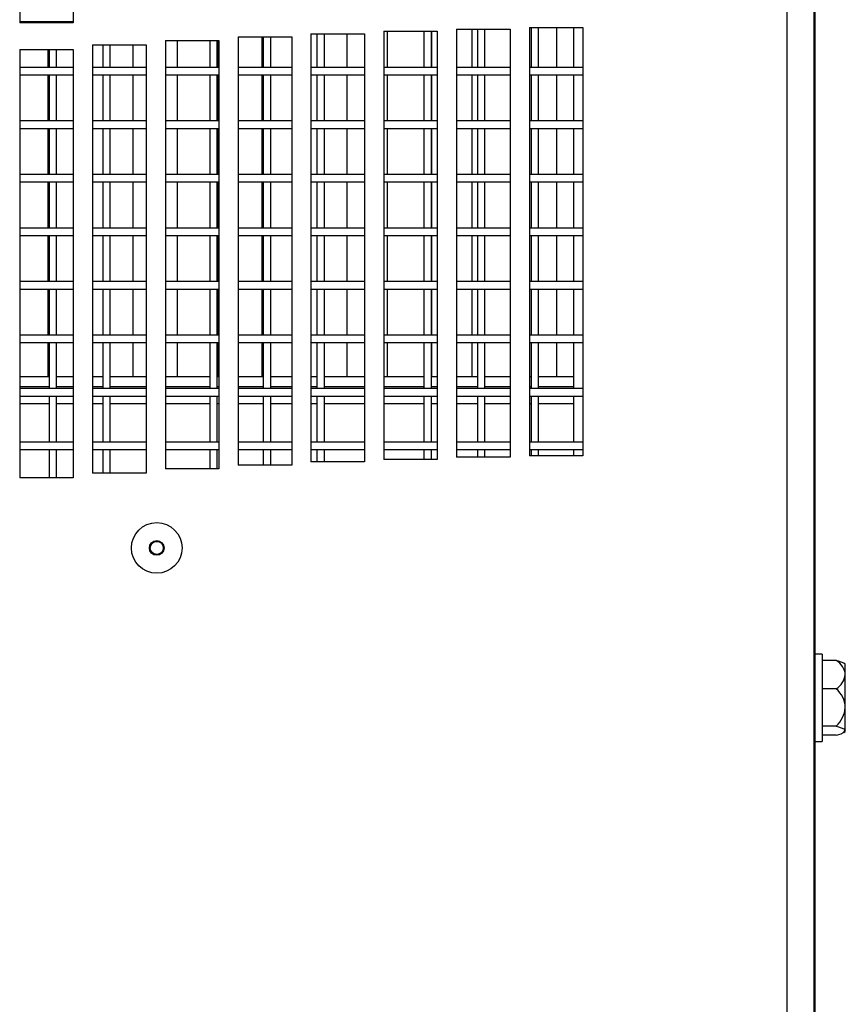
# Model space of a CAD drawing. Extents: x 7 to 118, y 3 to 79.
# Tile 14 of 37: x 20.67 to 24.52, y 21.25 to 25.85. Entities that reach past the tile are written whole.
import ezdxf

# ---------------------------------------------------------------- set-up
doc = ezdxf.new("R2010")
doc.units = 0
doc.layers.add('BODY', color=3, linetype='CONTINUOUS')

msp = doc.modelspace()

# ---------------------------------------------------------------- linework, layer by layer
at = {"layer": 'BODY', "linetype": 'CONTINUOUS'}
for p, q in [((24.3777, 5.7783), (24.3777, 38.6882)), ((24.2517, 5.8572), (24.2517, 38.6092)), ((24.3797, 37.8462), (24.3797, 6.6362)), ((20.6677, 27.8335), (20.6677, 25.8335)), ((20.9177, 27.8335), (20.9177, 25.8335)), ((20.6677, 25.8402), (20.9177, 25.8402)), ((20.9177, 25.8335), (20.6677, 25.8335)), ((20.7995, 25.8402), (20.7995, 25.8335)), ((20.8052, 25.8402), (20.8052, 25.8335)), ((20.8402, 25.8335), (20.8402, 25.8402)), ((22.7077, 25.8043), (22.9577, 25.8043)), ((22.7077, 25.8043), (22.7077, 23.8043)), ((22.7785, 25.8043), (22.7785, 25.6252)), ((22.8052, 25.8043), (22.8052, 25.6252)), ((22.8402, 25.6252), (22.8402, 25.8043)), ((22.9577, 25.8043), (22.9577, 23.8043)), ((23.0477, 25.8112), (23.2977, 25.8112)), ((23.0477, 25.8112), (23.0477, 23.8112)), ((23.0552, 25.8112), (23.0552, 25.6252)), ((23.0902, 25.6252), (23.0902, 25.8112)), ((23.1743, 25.8112), (23.1743, 25.6252)), ((23.2547, 25.6252), (23.2547, 25.8112)), ((23.2977, 25.8112), (23.2977, 23.8112)), ((21.3477, 25.7508), (21.5977, 25.7508)), ((21.3477, 25.7508), (21.3477, 23.7508)), ((21.4032, 25.7508), (21.4032, 25.6252)), ((21.5552, 25.7508), (21.5552, 25.6252)), ((21.5902, 25.6252), (21.5902, 25.7508)), ((21.5911, 25.7508), (21.5911, 25.6252)), ((21.5977, 25.7508), (21.5977, 23.7508)), ((21.6877, 25.768), (21.9377, 25.768)), ((21.6877, 25.768), (21.6877, 23.768)), ((21.799, 25.768), (21.799, 25.6252)), ((21.8052, 25.768), (21.8052, 25.6252)), ((21.8402, 25.6252), (21.8402, 25.768)), ((21.9377, 25.768), (21.9377, 23.768)), ((22.0277, 25.7827), (22.2777, 25.7827)), ((22.0277, 25.7827), (22.0277, 23.7827)), ((22.0552, 25.7827), (22.0552, 25.6252)), ((22.0902, 25.6252), (22.0902, 25.7827)), ((22.1948, 25.7827), (22.1948, 25.6252)), ((22.2777, 25.7827), (22.2777, 23.7827)), ((22.3677, 25.7948), (22.6177, 25.7948)), ((22.3677, 25.7948), (22.3677, 23.7948)), ((22.3827, 25.7948), (22.3827, 25.6252)), ((22.5552, 25.7948), (22.5552, 25.6252)), ((22.5902, 25.6252), (22.5902, 25.7948)), ((22.5906, 25.7948), (22.5906, 25.6252)), ((22.6177, 25.7948), (22.6177, 23.7948)), ((20.6677, 25.7085), (20.9177, 25.7085)), ((20.6677, 25.7085), (20.6677, 23.7085)), ((20.7995, 25.7085), (20.7995, 25.6252)), ((20.8052, 25.7085), (20.8052, 25.6252)), ((20.8402, 25.6252), (20.8402, 25.7085)), ((20.9177, 25.7085), (20.9177, 23.7085)), ((21.0077, 25.731), (21.2577, 25.731)), ((21.0077, 25.731), (21.0077, 23.731)), ((21.0552, 25.731), (21.0552, 25.6252)), ((21.0902, 25.6252), (21.0902, 25.731)), ((21.1953, 25.731), (21.1953, 25.6252)), ((21.2577, 25.731), (21.2577, 23.731)), ((20.9177, 25.6252), (20.6677, 25.6252)), ((21.2577, 25.6252), (21.0077, 25.6252)), ((21.5977, 25.6252), (21.3477, 25.6252)), ((21.9377, 25.6252), (21.6877, 25.6252)), ((22.2777, 25.6252), (22.0277, 25.6252)), ((22.6177, 25.6252), (22.3677, 25.6252)), ((22.9577, 25.6252), (22.7077, 25.6252)), ((23.2977, 25.6252), (23.0477, 25.6252)), ((20.6677, 25.5902), (20.9177, 25.5902)), ((20.7995, 25.5902), (20.7995, 25.3752)), ((20.8052, 25.5902), (20.8052, 25.3752)), ((20.8402, 25.3752), (20.8402, 25.5902)), ((21.0077, 25.5902), (21.2577, 25.5902)), ((21.0552, 25.5902), (21.0552, 25.3752)), ((21.0902, 25.3752), (21.0902, 25.5902)), ((21.1953, 25.5902), (21.1953, 25.3752)), ((21.3477, 25.5902), (21.5977, 25.5902)), ((21.4032, 25.5902), (21.4032, 25.3752)), ((21.5552, 25.5902), (21.5552, 25.3752)), ((21.5902, 25.3752), (21.5902, 25.5902)), ((21.5911, 25.5902), (21.5911, 25.3752)), ((21.6877, 25.5902), (21.9377, 25.5902)), ((21.799, 25.5902), (21.799, 25.3752)), ((21.8052, 25.5902), (21.8052, 25.3752)), ((21.8402, 25.3752), (21.8402, 25.5902)), ((22.0277, 25.5902), (22.2777, 25.5902)), ((22.0552, 25.5902), (22.0552, 25.3752)), ((22.0902, 25.3752), (22.0902, 25.5902)), ((22.1948, 25.5902), (22.1948, 25.3752)), ((22.3677, 25.5902), (22.6177, 25.5902)), ((22.3827, 25.5902), (22.3827, 25.3752)), ((22.5552, 25.5902), (22.5552, 25.3752)), ((22.5902, 25.3752), (22.5902, 25.5902)), ((22.5906, 25.5902), (22.5906, 25.3752)), ((22.7077, 25.5902), (22.9577, 25.5902)), ((22.7785, 25.5902), (22.7785, 25.3752)), ((22.8052, 25.5902), (22.8052, 25.3752)), ((22.8402, 25.3752), (22.8402, 25.5902)), ((23.0477, 25.5902), (23.2977, 25.5902)), ((23.0552, 25.5902), (23.0552, 25.3752)), ((23.0902, 25.3752), (23.0902, 25.5902)), ((23.1743, 25.5902), (23.1743, 25.3752)), ((23.2547, 25.3752), (23.2547, 25.5902)), ((20.9177, 25.3752), (20.6677, 25.3752)), ((20.6677, 25.3402), (20.9177, 25.3402)), ((20.7995, 25.3402), (20.7995, 25.1252)), ((20.8052, 25.3402), (20.8052, 25.1252)), ((20.8402, 25.1252), (20.8402, 25.3402)), ((21.2577, 25.3752), (21.0077, 25.3752)), ((21.0077, 25.3402), (21.2577, 25.3402)), ((21.0552, 25.3402), (21.0552, 25.1252)), ((21.0902, 25.1252), (21.0902, 25.3402)), ((21.1953, 25.3402), (21.1953, 25.1252)), ((21.5977, 25.3752), (21.3477, 25.3752)), ((21.3477, 25.3402), (21.5977, 25.3402)), ((21.4032, 25.3402), (21.4032, 25.1252)), ((21.5552, 25.3402), (21.5552, 25.1252)), ((21.5902, 25.1252), (21.5902, 25.3402)), ((21.5911, 25.3402), (21.5911, 25.1252)), ((21.9377, 25.3752), (21.6877, 25.3752)), ((21.6877, 25.3402), (21.9377, 25.3402)), ((21.799, 25.3402), (21.799, 25.1252)), ((21.8052, 25.3402), (21.8052, 25.1252)), ((21.8402, 25.1252), (21.8402, 25.3402)), ((22.2777, 25.3752), (22.0277, 25.3752)), ((22.0277, 25.3402), (22.2777, 25.3402)), ((22.0552, 25.3402), (22.0552, 25.1252)), ((22.0902, 25.1252), (22.0902, 25.3402)), ((22.1948, 25.3402), (22.1948, 25.1252)), ((22.6177, 25.3752), (22.3677, 25.3752)), ((22.3677, 25.3402), (22.6177, 25.3402)), ((22.3827, 25.3402), (22.3827, 25.1252)), ((22.5552, 25.3402), (22.5552, 25.1252)), ((22.5902, 25.1252), (22.5902, 25.3402)), ((22.5906, 25.3402), (22.5906, 25.1252)), ((22.9577, 25.3752), (22.7077, 25.3752)), ((22.7077, 25.3402), (22.9577, 25.3402)), ((22.7785, 25.3402), (22.7785, 25.1252)), ((22.8052, 25.3402), (22.8052, 25.1252)), ((22.8402, 25.1252), (22.8402, 25.3402)), ((23.2977, 25.3752), (23.0477, 25.3752)), ((23.0477, 25.3402), (23.2977, 25.3402)), ((23.0552, 25.3402), (23.0552, 25.1252)), ((23.0902, 25.1252), (23.0902, 25.3402)), ((23.1743, 25.3402), (23.1743, 25.1252)), ((23.2547, 25.1252), (23.2547, 25.3402)), ((20.9177, 25.1252), (20.6677, 25.1252)), ((21.2577, 25.1252), (21.0077, 25.1252)), ((21.5977, 25.1252), (21.3477, 25.1252)), ((21.9377, 25.1252), (21.6877, 25.1252)), ((22.2777, 25.1252), (22.0277, 25.1252)), ((22.6177, 25.1252), (22.3677, 25.1252)), ((22.9577, 25.1252), (22.7077, 25.1252)), ((23.2977, 25.1252), (23.0477, 25.1252)), ((20.6677, 25.0902), (20.9177, 25.0902)), ((20.7995, 25.0902), (20.7995, 24.8752)), ((20.8052, 25.0902), (20.8052, 24.8752)), ((20.8402, 24.8752), (20.8402, 25.0902)), ((21.0077, 25.0902), (21.2577, 25.0902)), ((21.0552, 25.0902), (21.0552, 24.8752)), ((21.0902, 24.8752), (21.0902, 25.0902)), ((21.1953, 25.0902), (21.1953, 24.8752)), ((21.3477, 25.0902), (21.5977, 25.0902)), ((21.4032, 25.0902), (21.4032, 24.8752)), ((21.5552, 25.0902), (21.5552, 24.8752)), ((21.5902, 24.8752), (21.5902, 25.0902)), ((21.5911, 25.0902), (21.5911, 24.8752)), ((21.6877, 25.0902), (21.9377, 25.0902)), ((21.799, 25.0902), (21.799, 24.8752)), ((21.8052, 25.0902), (21.8052, 24.8752)), ((21.8402, 24.8752), (21.8402, 25.0902)), ((22.0277, 25.0902), (22.2777, 25.0902)), ((22.0552, 25.0902), (22.0552, 24.8752)), ((22.0902, 24.8752), (22.0902, 25.0902)), ((22.1948, 25.0902), (22.1948, 24.8752)), ((22.3677, 25.0902), (22.6177, 25.0902)), ((22.3827, 25.0902), (22.3827, 24.8752)), ((22.5552, 25.0902), (22.5552, 24.8752)), ((22.5902, 24.8752), (22.5902, 25.0902)), ((22.5906, 25.0902), (22.5906, 24.8752)), ((22.7077, 25.0902), (22.9577, 25.0902)), ((22.7785, 25.0902), (22.7785, 24.8752)), ((22.8052, 25.0902), (22.8052, 24.8752)), ((22.8402, 24.8752), (22.8402, 25.0902)), ((23.0477, 25.0902), (23.2977, 25.0902)), ((23.0552, 25.0902), (23.0552, 24.8752)), ((23.0902, 24.8752), (23.0902, 25.0902)), ((23.1743, 25.0902), (23.1743, 24.8752)), ((23.2547, 24.8752), (23.2547, 25.0902)), ((20.9177, 24.8752), (20.6677, 24.8752)), ((20.6677, 24.8402), (20.9177, 24.8402)), ((20.7995, 24.8402), (20.7995, 24.6252)), ((20.8052, 24.8402), (20.8052, 24.6252)), ((20.8402, 24.6252), (20.8402, 24.8402)), ((21.2577, 24.8752), (21.0077, 24.8752)), ((21.0077, 24.8402), (21.2577, 24.8402)), ((21.0552, 24.8402), (21.0552, 24.6252)), ((21.0902, 24.6252), (21.0902, 24.8402)), ((21.1953, 24.8402), (21.1953, 24.6252)), ((21.5977, 24.8752), (21.3477, 24.8752)), ((21.3477, 24.8402), (21.5977, 24.8402)), ((21.4032, 24.8402), (21.4032, 24.6252)), ((21.5552, 24.8402), (21.5552, 24.6252)), ((21.5902, 24.6252), (21.5902, 24.8402)), ((21.5911, 24.8402), (21.5911, 24.6252)), ((21.9377, 24.8752), (21.6877, 24.8752)), ((21.6877, 24.8402), (21.9377, 24.8402)), ((21.799, 24.8402), (21.799, 24.6252)), ((21.8052, 24.8402), (21.8052, 24.6252)), ((21.8402, 24.6252), (21.8402, 24.8402)), ((22.2777, 24.8752), (22.0277, 24.8752)), ((22.0277, 24.8402), (22.2777, 24.8402)), ((22.0552, 24.8402), (22.0552, 24.6252)), ((22.0902, 24.6252), (22.0902, 24.8402)), ((22.1948, 24.8402), (22.1948, 24.6252)), ((22.6177, 24.8752), (22.3677, 24.8752)), ((22.3677, 24.8402), (22.6177, 24.8402)), ((22.3827, 24.8402), (22.3827, 24.6252)), ((22.5552, 24.8402), (22.5552, 24.6252)), ((22.5902, 24.6252), (22.5902, 24.8402)), ((22.5906, 24.8402), (22.5906, 24.6252)), ((22.9577, 24.8752), (22.7077, 24.8752)), ((22.7077, 24.8402), (22.9577, 24.8402)), ((22.7785, 24.8402), (22.7785, 24.6252)), ((22.8052, 24.8402), (22.8052, 24.6252)), ((22.8402, 24.6252), (22.8402, 24.8402)), ((23.2977, 24.8752), (23.0477, 24.8752)), ((23.0477, 24.8402), (23.2977, 24.8402)), ((23.0552, 24.8402), (23.0552, 24.6252)), ((23.0902, 24.6252), (23.0902, 24.8402)), ((23.1743, 24.8402), (23.1743, 24.6252)), ((23.2547, 24.6252), (23.2547, 24.8402)), ((20.9177, 24.6252), (20.6677, 24.6252)), ((21.2577, 24.6252), (21.0077, 24.6252)), ((21.5977, 24.6252), (21.3477, 24.6252)), ((21.9377, 24.6252), (21.6877, 24.6252)), ((22.2777, 24.6252), (22.0277, 24.6252)), ((22.6177, 24.6252), (22.3677, 24.6252)), ((22.9577, 24.6252), (22.7077, 24.6252)), ((23.2977, 24.6252), (23.0477, 24.6252)), ((20.6677, 24.5902), (20.9177, 24.5902)), ((20.7995, 24.5902), (20.7995, 24.3752)), ((20.8052, 24.5902), (20.8052, 24.3752)), ((20.8402, 24.3752), (20.8402, 24.5902)), ((21.0077, 24.5902), (21.2577, 24.5902)), ((21.0552, 24.5902), (21.0552, 24.3752)), ((21.0902, 24.3752), (21.0902, 24.5902)), ((21.1953, 24.5902), (21.1953, 24.3752)), ((21.3477, 24.5902), (21.5977, 24.5902)), ((21.4032, 24.5902), (21.4032, 24.3752)), ((21.5552, 24.5902), (21.5552, 24.3752)), ((21.5902, 24.3752), (21.5902, 24.5902)), ((21.5911, 24.5902), (21.5911, 24.3752)), ((21.6877, 24.5902), (21.9377, 24.5902)), ((21.799, 24.5902), (21.799, 24.3752)), ((21.8052, 24.5902), (21.8052, 24.3752)), ((21.8402, 24.3752), (21.8402, 24.5902)), ((22.0277, 24.5902), (22.2777, 24.5902)), ((22.0552, 24.5902), (22.0552, 24.3752)), ((22.0902, 24.3752), (22.0902, 24.5902)), ((22.1948, 24.5902), (22.1948, 24.3752)), ((22.3677, 24.5902), (22.6177, 24.5902)), ((22.3827, 24.5902), (22.3827, 24.3752)), ((22.5552, 24.5902), (22.5552, 24.3752)), ((22.5902, 24.3752), (22.5902, 24.5902)), ((22.5906, 24.5902), (22.5906, 24.3752)), ((22.7077, 24.5902), (22.9577, 24.5902)), ((22.7785, 24.5902), (22.7785, 24.3752)), ((22.8052, 24.5902), (22.8052, 24.3752)), ((22.8402, 24.3752), (22.8402, 24.5902)), ((23.0477, 24.5902), (23.2977, 24.5902)), ((23.0552, 24.5902), (23.0552, 24.3752)), ((23.0902, 24.3752), (23.0902, 24.5902)), ((23.1743, 24.5902), (23.1743, 24.3752)), ((23.2547, 24.3752), (23.2547, 24.5902)), ((20.9177, 24.3752), (20.6677, 24.3752)), ((21.2577, 24.3752), (21.0077, 24.3752)), ((21.5977, 24.3752), (21.3477, 24.3752)), ((21.9377, 24.3752), (21.6877, 24.3752)), ((22.2777, 24.3752), (22.0277, 24.3752)), ((22.6177, 24.3752), (22.3677, 24.3752)), ((22.9577, 24.3752), (22.7077, 24.3752)), ((23.2977, 24.3752), (23.0477, 24.3752)), ((20.6677, 24.3402), (20.9177, 24.3402)), ((20.7995, 24.3402), (20.7995, 24.1812)), ((20.8052, 24.3402), (20.8052, 24.1252)), ((20.8402, 24.1252), (20.8402, 24.3402)), ((21.0077, 24.3402), (21.2577, 24.3402)), ((21.0552, 24.3402), (21.0552, 24.1252)), ((21.0902, 24.1252), (21.0902, 24.3402)), ((21.1953, 24.3402), (21.1953, 24.1812)), ((21.3477, 24.3402), (21.5977, 24.3402)), ((21.4032, 24.3402), (21.4032, 24.1812)), ((21.5552, 24.3402), (21.5552, 24.1252)), ((21.5902, 24.1252), (21.5902, 24.3402)), ((21.5911, 24.3402), (21.5911, 24.1812)), ((21.6877, 24.3402), (21.9377, 24.3402)), ((21.799, 24.3402), (21.799, 24.1812)), ((21.8052, 24.3402), (21.8052, 24.1252)), ((21.8402, 24.1252), (21.8402, 24.3402)), ((22.0277, 24.3402), (22.2777, 24.3402)), ((22.0552, 24.3402), (22.0552, 24.1252)), ((22.0902, 24.1252), (22.0902, 24.3402)), ((22.1948, 24.3402), (22.1948, 24.1812)), ((22.3677, 24.3402), (22.6177, 24.3402)), ((22.3827, 24.3402), (22.3827, 24.1812)), ((22.5552, 24.3402), (22.5552, 24.1252)), ((22.5902, 24.1252), (22.5902, 24.3402)), ((22.5906, 24.3402), (22.5906, 24.1812)), ((22.7077, 24.3402), (22.9577, 24.3402)), ((22.7785, 24.3402), (22.7785, 24.1812)), ((22.8052, 24.3402), (22.8052, 24.1252)), ((22.8402, 24.1252), (22.8402, 24.3402)), ((23.0477, 24.3402), (23.2977, 24.3402)), ((23.0552, 24.3402), (23.0552, 24.1252)), ((23.0902, 24.1252), (23.0902, 24.3402)), ((23.1743, 24.3402), (23.1743, 24.1812)), ((23.2547, 24.1252), (23.2547, 24.3402)), ((20.6677, 24.1812), (20.8052, 24.1812)), ((20.8402, 24.1812), (20.9177, 24.1812)), ((21.0077, 24.1812), (21.0552, 24.1812)), ((21.0902, 24.1812), (21.2577, 24.1812)), ((21.3477, 24.1812), (21.5552, 24.1812)), ((21.5902, 24.1812), (21.5977, 24.1812)), ((21.6877, 24.1812), (21.8052, 24.1812)), ((21.8402, 24.1812), (21.9377, 24.1812)), ((22.0277, 24.1812), (22.0552, 24.1812)), ((22.0902, 24.1812), (22.2777, 24.1812)), ((22.3677, 24.1812), (22.5552, 24.1812)), ((22.5902, 24.1812), (22.6177, 24.1812)), ((22.7077, 24.1812), (22.8052, 24.1812)), ((22.8402, 24.1812), (22.9577, 24.1812)), ((23.0477, 24.1812), (23.0552, 24.1812)), ((23.0902, 24.1812), (23.2547, 24.1812)), ((20.6677, 24.1352), (20.8052, 24.1352)), ((20.9177, 24.1252), (20.6677, 24.1252)), ((20.8402, 24.1352), (20.9177, 24.1352)), ((21.0077, 24.1352), (21.0552, 24.1352)), ((21.2577, 24.1252), (21.0077, 24.1252)), ((21.0902, 24.1352), (21.2577, 24.1352)), ((21.3477, 24.1352), (21.5552, 24.1352)), ((21.5977, 24.1252), (21.3477, 24.1252)), ((21.5902, 24.1352), (21.5977, 24.1352)), ((21.6877, 24.1352), (21.8052, 24.1352)), ((21.9377, 24.1252), (21.6877, 24.1252)), ((21.8402, 24.1352), (21.9377, 24.1352)), ((22.0277, 24.1352), (22.0552, 24.1352)), ((22.2777, 24.1252), (22.0277, 24.1252)), ((22.0902, 24.1352), (22.2777, 24.1352)), ((22.3677, 24.1352), (22.5552, 24.1352)), ((22.6177, 24.1252), (22.3677, 24.1252)), ((22.5902, 24.1352), (22.6177, 24.1352)), ((22.7077, 24.1352), (22.8052, 24.1352)), ((22.9577, 24.1252), (22.7077, 24.1252)), ((22.8402, 24.1352), (22.9577, 24.1352)), ((23.0477, 24.1352), (23.0552, 24.1352)), ((23.2977, 24.1252), (23.0477, 24.1252)), ((23.0902, 24.1352), (23.2547, 24.1352)), ((20.6677, 24.0902), (20.9177, 24.0902)), ((20.6677, 24.0552), (20.8052, 24.0552)), ((20.8052, 24.0902), (20.8052, 23.8752)), ((20.8402, 23.8752), (20.8402, 24.0902)), ((20.8402, 24.0552), (20.9177, 24.0552)), ((21.0077, 24.0902), (21.2577, 24.0902)), ((21.0077, 24.0552), (21.0552, 24.0552)), ((21.0552, 24.0902), (21.0552, 23.8752)), ((21.0902, 23.8752), (21.0902, 24.0902)), ((21.0902, 24.0552), (21.2577, 24.0552)), ((21.3477, 24.0902), (21.5977, 24.0902)), ((21.3477, 24.0552), (21.5552, 24.0552)), ((21.5552, 24.0902), (21.5552, 23.8752)), ((21.5902, 23.8752), (21.5902, 24.0902)), ((21.5902, 24.0552), (21.5977, 24.0552)), ((21.6877, 24.0902), (21.9377, 24.0902)), ((21.6877, 24.0552), (21.8052, 24.0552)), ((21.8052, 24.0902), (21.8052, 23.8752)), ((21.8402, 23.8752), (21.8402, 24.0902)), ((21.8402, 24.0552), (21.9377, 24.0552)), ((22.0277, 24.0902), (22.2777, 24.0902)), ((22.0277, 24.0552), (22.0552, 24.0552)), ((22.0552, 24.0902), (22.0552, 23.8752)), ((22.0902, 23.8752), (22.0902, 24.0902)), ((22.0902, 24.0552), (22.2777, 24.0552)), ((22.3677, 24.0902), (22.6177, 24.0902)), ((22.3677, 24.0552), (22.5552, 24.0552)), ((22.5552, 24.0902), (22.5552, 23.8752)), ((22.5902, 23.8752), (22.5902, 24.0902)), ((22.5902, 24.0552), (22.6177, 24.0552)), ((22.7077, 24.0902), (22.9577, 24.0902)), ((22.7077, 24.0552), (22.8052, 24.0552)), ((22.8052, 24.0902), (22.8052, 23.8752)), ((22.8402, 23.8752), (22.8402, 24.0902)), ((22.8402, 24.0552), (22.9577, 24.0552)), ((23.0477, 24.0902), (23.2977, 24.0902)), ((23.0477, 24.0552), (23.0552, 24.0552)), ((23.0552, 24.0902), (23.0552, 23.8752)), ((23.0902, 23.8752), (23.0902, 24.0902)), ((23.0902, 24.0552), (23.2547, 24.0552)), ((23.2547, 23.8752), (23.2547, 24.0902)), ((20.9177, 23.8752), (20.6677, 23.8752)), ((21.2577, 23.8752), (21.0077, 23.8752)), ((21.5977, 23.8752), (21.3477, 23.8752)), ((21.9377, 23.8752), (21.6877, 23.8752)), ((22.2777, 23.8752), (22.0277, 23.8752)), ((22.6177, 23.8752), (22.3677, 23.8752)), ((22.9577, 23.8752), (22.7077, 23.8752)), ((23.2977, 23.8752), (23.0477, 23.8752)), ((20.6677, 23.8402), (20.9177, 23.8402)), ((20.8052, 23.8402), (20.8052, 23.7085)), ((20.8402, 23.7085), (20.8402, 23.8402)), ((21.0077, 23.8402), (21.2577, 23.8402)), ((21.0552, 23.8402), (21.0552, 23.731)), ((21.0902, 23.731), (21.0902, 23.8402)), ((21.3477, 23.8402), (21.5977, 23.8402)), ((21.5552, 23.8402), (21.5552, 23.7508)), ((21.5902, 23.7508), (21.5902, 23.8402)), ((21.6877, 23.8402), (21.9377, 23.8402)), ((21.8052, 23.8402), (21.8052, 23.768)), ((21.8402, 23.768), (21.8402, 23.8402)), ((22.0277, 23.8402), (22.2777, 23.8402)), ((22.0552, 23.8402), (22.0552, 23.7827)), ((22.0902, 23.7827), (22.0902, 23.8402)), ((22.3677, 23.8402), (22.6177, 23.8402)), ((22.5552, 23.8402), (22.5552, 23.7948)), ((22.5902, 23.7948), (22.5902, 23.8402)), ((22.7077, 23.8402), (22.9577, 23.8402)), ((22.8052, 23.8402), (22.8052, 23.8043)), ((22.8402, 23.8043), (22.8402, 23.8402)), ((23.0477, 23.8402), (23.2977, 23.8402)), ((23.0552, 23.8402), (23.0552, 23.8112)), ((23.0902, 23.8112), (23.0902, 23.8402)), ((23.2547, 23.8112), (23.2547, 23.8402)), ((22.2777, 23.7827), (22.0277, 23.7827)), ((22.6177, 23.7948), (22.3677, 23.7948)), ((22.9577, 23.8043), (22.7077, 23.8043)), ((23.2977, 23.8112), (23.0477, 23.8112)), ((21.2577, 23.731), (21.0077, 23.731)), ((21.5977, 23.7508), (21.3477, 23.7508)), ((21.9377, 23.768), (21.6877, 23.768)), ((20.9177, 23.7085), (20.6677, 23.7085)), ((24.4151, 22.8857), (24.3797, 22.8857)), ((24.4151, 22.8857), (24.4151, 22.4767)), ((24.4804, 22.8555), (24.4151, 22.8555)), ((24.5226, 22.8387), (24.515, 22.8431)), ((24.5226, 22.7894), (24.5226, 22.8387)), ((24.5226, 22.6361), (24.5226, 22.7894)), ((24.4804, 22.7232), (24.4151, 22.7232)), ((24.5226, 22.528), (24.5226, 22.6361)), ((24.4804, 22.549), (24.4151, 22.549)), ((24.4804, 22.507), (24.4151, 22.507)), ((24.515, 22.5194), (24.5226, 22.5238)), ((24.5226, 22.5238), (24.5226, 22.528)), ((24.3797, 22.4767), (24.4151, 22.4767))]:
    msp.add_line(p, q, dxfattribs=at)
at = {"layer": 'BODY', "linetype": 'CONTINUOUS', "flags": 128}
for points in [[(24.5154, 22.8427), (24.4913, 22.8524), (24.4804, 22.8555)], [(24.4804, 22.549), (24.4913, 22.5459), (24.5162, 22.5359), (24.5226, 22.5287), (24.5226, 22.528)]]:
    msp.add_lwpolyline(points, dxfattribs=at)
at = {"layer": 'BODY', "linetype": 'CONTINUOUS'}
for radius in [0.1181, 0.0344, 0.0305]:
    msp.add_circle((21.3077, 23.3812), radius, dxfattribs=at)
for centre, radius, start, end in [((24.44, 22.7831), 0.0829, 4.3089, 60.7877), ((24.4278, 22.8033), 0.0958, 303.2825, 351.6209), ((24.4008, 22.6309), 0.122, 2.466, 49.2255), ((24.3873, 22.6479), 0.1358, 313.2768, 355.0317), ((24.4756, 22.5696), 0.0627, 274.3817, 318.5303)]:
    msp.add_arc(centre, radius, start, end, dxfattribs=at)

doc.saveas('drawing.dxf')
